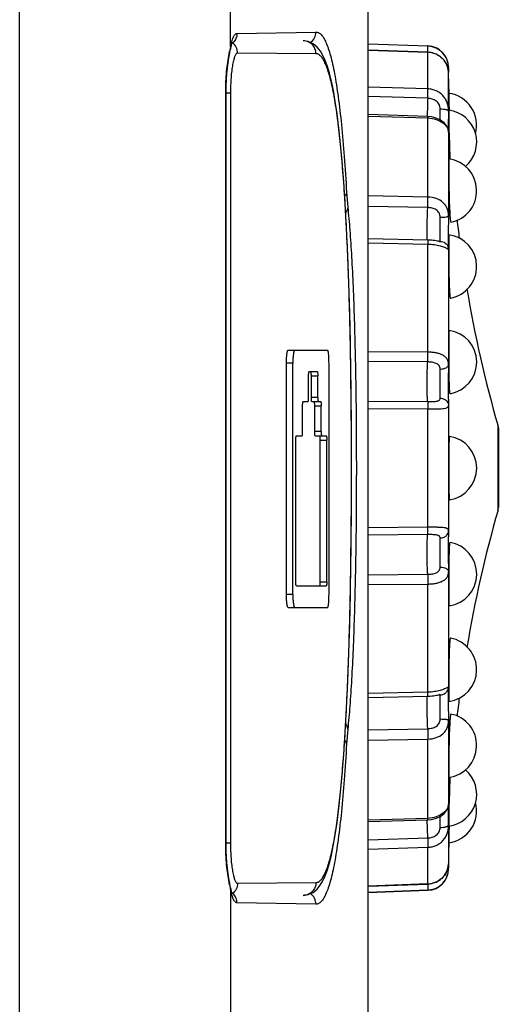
# Model space of a CAD drawing. Header units: millimetres. Extents: x 802 to 9345, y -804 to 1180.
# Tile 27 of 189: x 1367 to 1378, y -275 to -253. Entities that reach past the tile are written whole.
import ezdxf

# ---------------------------------------------------------------- set-up
doc = ezdxf.new("R2010")
doc.units = ezdxf.units.MM
doc.header["$LTSCALE"] = 30.734
doc.layers.get('0').update_dxf_attribs({"linetype": 'CONTINUOUS'})

msp = doc.modelspace()

# ---------------------------------------------------------------- linework, layer by layer
at = {"linetype": 'Continuous'}
for p, q in [((1366.551, -284.52), (1366.551, -178.975)), ((1371.472, -253.156), (1371.472, -179.475)), ((1374.685, -276.175), (1374.685, -249.464)), ((1371.624, -252.832), (1373.469, -252.8)), ((1371.472, -253.156), (1371.49, -253.075)), ((1374.685, -253.077), (1376.083, -253.126)), ((1376.083, -253.132), (1374.685, -253.084)), ((1376.08, -253.228), (1376.083, -253.132)), ((1376.083, -253.132), (1376.083, -253.126)), ((1371.47, -253.216), (1371.476, -253.192)), ((1373.469, -253.306), (1371.641, -253.29)), ((1376.083, -253.271), (1374.685, -253.222)), ((1374.685, -253.225), (1376.083, -253.274)), ((1376.078, -253.27), (1376.08, -253.228)), ((1376.083, -253.271), (1376.083, -253.274)), ((1376.083, -254.127), (1376.083, -253.274)), ((1376.566, -254.648), (1376.566, -253.629)), ((1376.557, -253.657), (1376.566, -253.735)), ((1376.083, -254.127), (1374.685, -254.085)), ((1371.363, -254.136), (1371.374, -254.136)), ((1371.363, -271.815), (1371.363, -254.136)), ((1371.374, -271.815), (1371.374, -254.136)), ((1371.474, -254.225), (1371.374, -254.225)), ((1371.474, -254.225), (1371.474, -271.725)), ((1376.078, -254.346), (1374.685, -254.304)), ((1376.078, -254.346), (1376.083, -254.127)), ((1376.082, -254.77), (1374.685, -254.728)), ((1374.685, -254.762), (1376.083, -254.804)), ((1376.164, -254.778), (1376.082, -254.77)), ((1376.082, -254.77), (1376.083, -254.804)), ((1376.373, -254.853), (1376.371, -254.592)), ((1376.566, -254.648), (1376.566, -254.648)), ((1376.57, -254.623), (1376.569, -254.642)), ((1376.569, -254.642), (1376.569, -254.645)), ((1376.569, -254.66), (1376.57, -254.804)), ((1376.083, -256.652), (1376.083, -254.804)), ((1376.566, -255.103), (1376.566, -254.837)), ((1376.57, -254.804), (1376.571, -254.834)), ((1376.566, -255.121), (1376.566, -255.103)), ((1376.566, -255.133), (1376.566, -257.093)), ((1376.575, -255.133), (1376.576, -255.152)), ((1376.576, -255.152), (1376.576, -255.173)), ((1376.576, -255.173), (1376.596, -255.738)), ((1376.572, -255.76), (1376.569, -255.902)), ((1376.596, -255.738), (1376.597, -255.76)), ((1374.184, -256.537), (1374.211, -256.886)), ((1376.083, -256.652), (1374.685, -256.623)), ((1376.078, -256.896), (1376.083, -256.652)), ((1376.078, -256.896), (1374.685, -256.868)), ((1376.372, -257.646), (1376.371, -257.122)), ((1376.566, -257.813), (1376.566, -257.303)), ((1376.068, -257.637), (1376.066, -257.48)), ((1376.08, -257.653), (1374.685, -257.625)), ((1374.685, -257.718), (1376.083, -257.747)), ((1376.069, -257.657), (1376.068, -257.637)), ((1376.089, -257.654), (1376.08, -257.653)), ((1376.08, -257.653), (1376.083, -257.747)), ((1376.083, -260.27), (1376.083, -257.747)), ((1376.355, -257.691), (1376.355, -257.691)), ((1376.355, -257.691), (1376.361, -257.691)), ((1376.361, -257.691), (1376.366, -257.69)), ((1376.366, -257.69), (1376.371, -257.685)), ((1376.541, -257.858), (1376.565, -257.88)), ((1376.566, -257.829), (1376.566, -257.813)), ((1376.566, -257.828), (1376.566, -257.815)), ((1376.566, -257.867), (1376.566, -257.829)), ((1376.566, -257.833), (1376.566, -257.829)), ((1376.566, -257.882), (1376.566, -257.853)), ((1376.566, -257.877), (1376.566, -257.867)), ((1376.566, -257.877), (1376.566, -257.878)), ((1376.566, -257.882), (1376.566, -257.878)), ((1376.566, -257.882), (1376.566, -260.557)), ((1376.569, -257.813), (1376.569, -257.836)), ((1376.569, -257.836), (1376.569, -257.876)), ((1376.569, -257.876), (1376.569, -257.88)), ((1372.82, -260.225), (1373.743, -260.225)), ((1376.083, -260.27), (1374.685, -260.26)), ((1376.078, -260.497), (1376.083, -260.27)), ((1376.078, -260.497), (1374.685, -260.487)), ((1372.93, -260.525), (1372.779, -260.525)), ((1372.779, -265.925), (1372.779, -260.525)), ((1372.93, -265.925), (1372.93, -260.525)), ((1373.31, -260.725), (1373.501, -260.725)), ((1373.774, -265.925), (1373.774, -260.525)), ((1376.371, -261.344), (1376.371, -260.665)), ((1376.566, -261.369), (1376.566, -260.751)), ((1376.57, -260.559), (1376.57, -260.565)), ((1376.571, -260.71), (1376.572, -260.752)), ((1373.297, -261.325), (1373.297, -260.825)), ((1373.362, -260.825), (1373.513, -260.825)), ((1373.362, -261.325), (1373.362, -260.825)), ((1373.513, -261.325), (1373.513, -260.825)), ((1373.171, -261.425), (1373.285, -261.425)), ((1373.513, -261.325), (1373.362, -261.325)), ((1373.373, -261.425), (1373.581, -261.425)), ((1374.685, -261.414), (1376.078, -261.424)), ((1376.078, -261.424), (1376.083, -261.594)), ((1373.158, -262.125), (1373.158, -261.525)), ((1373.441, -261.525), (1373.592, -261.525)), ((1373.441, -262.125), (1373.441, -261.525)), ((1373.592, -262.125), (1373.592, -261.525)), ((1374.685, -261.584), (1376.083, -261.594)), ((1376.083, -264.356), (1376.083, -261.594)), ((1376.566, -261.509), (1376.566, -264.44)), ((1373.592, -262.125), (1373.441, -262.125)), ((1377.72, -261.996), (1377.72, -263.955)), ((1377.72, -261.996), (1377.728, -262.051)), ((1377.728, -262.056), (1377.728, -263.895)), ((1372.999, -265.625), (1372.999, -262.325)), ((1373.012, -262.225), (1373.145, -262.225)), ((1373.452, -262.225), (1373.711, -262.225)), ((1373.571, -262.325), (1373.722, -262.325)), ((1373.571, -265.625), (1373.571, -262.325)), ((1373.722, -265.625), (1373.722, -262.325)), ((1377.72, -263.955), (1377.728, -263.9)), ((1376.083, -264.356), (1374.685, -264.367)), ((1376.078, -264.527), (1376.083, -264.356)), ((1376.078, -264.527), (1374.685, -264.537)), ((1376.371, -265.286), (1376.371, -264.606)), ((1376.566, -264.442), (1376.566, -264.44)), ((1376.566, -265.199), (1376.566, -264.582)), ((1376.572, -265.198), (1376.571, -265.241)), ((1374.685, -265.464), (1376.078, -265.453)), ((1376.078, -265.453), (1376.083, -265.68)), ((1376.566, -265.393), (1376.566, -268.069)), ((1376.57, -265.386), (1376.57, -265.392)), ((1373.012, -265.725), (1373.711, -265.725)), ((1373.571, -265.625), (1373.722, -265.625)), ((1374.685, -265.69), (1376.083, -265.68)), ((1376.083, -268.204), (1376.083, -265.68)), ((1372.93, -265.925), (1372.779, -265.925)), ((1372.82, -266.225), (1373.743, -266.225)), ((1376.555, -268.083), (1376.541, -268.093)), ((1376.566, -268.069), (1376.555, -268.083)), ((1376.566, -268.073), (1376.566, -268.069)), ((1376.566, -268.074), (1376.566, -268.073)), ((1376.566, -268.121), (1376.566, -268.073)), ((1376.566, -268.085), (1376.566, -268.074)), ((1376.566, -268.122), (1376.566, -268.085)), ((1376.569, -268.071), (1376.569, -268.076)), ((1376.569, -268.076), (1376.569, -268.115)), ((1376.083, -268.204), (1374.685, -268.232)), ((1374.685, -268.326), (1376.08, -268.297)), ((1376.066, -268.471), (1376.068, -268.314)), ((1376.068, -268.314), (1376.069, -268.294)), ((1376.08, -268.297), (1376.083, -268.204)), ((1376.355, -268.259), (1376.355, -268.259)), ((1376.361, -268.26), (1376.355, -268.259)), ((1376.371, -268.266), (1376.363, -268.26)), ((1376.372, -268.304), (1376.371, -268.266)), ((1376.371, -268.829), (1376.372, -268.304)), ((1376.566, -268.137), (1376.566, -268.122)), ((1376.566, -268.136), (1376.566, -268.123)), ((1376.566, -268.648), (1376.566, -268.137)), ((1376.569, -268.115), (1376.569, -268.138)), ((1376.566, -268.858), (1376.566, -270.818)), ((1374.211, -269.065), (1374.184, -269.414)), ((1374.685, -269.083), (1376.078, -269.055)), ((1376.078, -269.055), (1376.083, -269.299)), ((1374.685, -269.327), (1376.083, -269.299)), ((1376.083, -271.147), (1376.083, -269.299)), ((1376.569, -270.049), (1376.572, -270.191)), ((1376.596, -270.213), (1376.576, -270.778)), ((1376.597, -270.191), (1376.596, -270.213)), ((1376.597, -270.183), (1376.597, -270.191)), ((1376.566, -270.858), (1376.566, -270.818)), ((1376.566, -270.865), (1376.566, -270.819)), ((1376.566, -270.877), (1376.566, -270.858)), ((1376.576, -270.799), (1376.575, -270.818)), ((1376.576, -270.778), (1376.576, -270.799)), ((1376.566, -271.085), (1376.566, -270.865)), ((1376.566, -270.887), (1376.566, -270.877)), ((1376.566, -271.014), (1376.566, -270.887)), ((1376.566, -271.042), (1376.566, -271.014)), ((1376.566, -271.046), (1376.566, -271.042)), ((1376.566, -271.086), (1376.566, -271.046)), ((1376.566, -271.151), (1376.566, -271.085)), ((1376.566, -271.111), (1376.566, -271.086)), ((1376.083, -271.147), (1374.685, -271.189)), ((1374.685, -271.223), (1376.082, -271.181)), ((1376.078, -271.605), (1376.067, -271.179)), ((1376.082, -271.181), (1376.083, -271.147)), ((1376.371, -271.359), (1376.373, -271.098)), ((1376.566, -271.114), (1376.566, -271.111)), ((1376.566, -271.207), (1376.566, -271.151)), ((1376.566, -271.268), (1376.566, -271.207)), ((1376.566, -271.303), (1376.566, -271.268)), ((1376.566, -271.303), (1376.566, -272.107)), ((1376.57, -271.147), (1376.569, -271.291)), ((1376.569, -271.291), (1376.57, -271.322)), ((1376.571, -271.116), (1376.57, -271.147)), ((1376.57, -271.322), (1376.57, -271.327)), ((1371.474, -271.725), (1371.374, -271.725)), ((1374.685, -271.647), (1376.078, -271.605)), ((1376.078, -271.605), (1376.083, -271.823)), ((1371.363, -271.815), (1371.374, -271.815)), ((1374.685, -271.866), (1376.083, -271.823)), ((1376.083, -272.677), (1376.083, -271.823)), ((1376.566, -272.107), (1376.566, -272.272)), ((1376.566, -272.272), (1376.566, -272.312)), ((1371.641, -272.661), (1373.469, -272.645)), ((1376.083, -272.677), (1374.685, -272.726)), ((1374.685, -272.729), (1376.083, -272.68)), ((1376.078, -272.681), (1376.08, -272.723)), ((1376.083, -272.68), (1376.083, -272.677)), ((1371.476, -272.761), (1371.47, -272.735)), ((1371.472, -272.795), (1371.472, -282.227)), ((1371.49, -272.876), (1371.472, -272.795)), ((1374.685, -272.867), (1376.083, -272.818)), ((1374.685, -272.874), (1376.083, -272.825)), ((1376.08, -272.723), (1376.083, -272.818)), ((1376.083, -272.825), (1376.083, -272.818)), ((1373.469, -273.151), (1371.624, -273.119))]:
    msp.add_line(p, q, dxfattribs=at)
for points in [[(1371.476, -253.192), (1371.486, -253.146), (1371.497, -253.107)], [(1371.497, -253.107), (1371.507, -253.076), (1371.515, -253.054), (1371.52, -253.042), (1371.522, -253.04)], [(1373.174, -272.945), (1373.288, -272.928), (1373.405, -272.874), (1373.498, -272.797), (1373.571, -272.706), (1373.632, -272.603), (1373.686, -272.485), (1373.736, -272.348), (1373.784, -272.189), (1373.83, -272.003), (1373.875, -271.786), (1373.919, -271.533), (1373.963, -271.243), (1374.005, -270.912), (1374.045, -270.54), (1374.083, -270.124), (1374.119, -269.66), (1374.152, -269.144), (1374.184, -268.573), (1374.212, -267.948), (1374.236, -267.287), (1374.257, -266.607), (1374.273, -265.908), (1374.286, -265.19), (1374.294, -264.46), (1374.3, -263.721), (1374.302, -262.978), (1374.3, -262.235), (1374.295, -261.496), (1374.286, -260.765), (1374.273, -260.048), (1374.257, -259.349), (1374.237, -258.668), (1374.212, -258.007), (1374.184, -257.382), (1374.153, -256.81), (1374.119, -256.294), (1374.083, -255.83), (1374.045, -255.414), (1374.005, -255.042), (1373.963, -254.711), (1373.92, -254.42), (1373.876, -254.167), (1373.83, -253.95), (1373.784, -253.764), (1373.737, -253.604), (1373.687, -253.467), (1373.633, -253.348), (1373.572, -253.245), (1373.499, -253.154), (1373.406, -253.077), (1373.289, -253.023), (1373.174, -253.006)], [(1371.374, -254.136), (1371.375, -254.047), (1371.38, -253.912), (1371.389, -253.778), (1371.402, -253.646), (1371.418, -253.519), (1371.436, -253.4), (1371.456, -253.289), (1371.47, -253.216)], [(1376.566, -253.742), (1376.559, -253.667), (1376.525, -253.558), (1376.463, -253.458), (1376.378, -253.376), (1376.274, -253.314), (1376.159, -253.279), (1376.083, -253.271)], [(1376.566, -255.133), (1376.553, -255.057), (1376.517, -254.984), (1376.46, -254.916), (1376.38, -254.856), (1376.28, -254.808), (1376.164, -254.778)], [(1376.349, -257.689), (1376.329, -257.684), (1376.304, -257.679), (1376.276, -257.674), (1376.244, -257.668), (1376.209, -257.663), (1376.171, -257.659), (1376.131, -257.656), (1376.089, -257.654)], [(1376.368, -257.692), (1376.368, -257.692), (1376.362, -257.691), (1376.349, -257.689)], [(1376.08, -268.297), (1376.092, -268.297), (1376.134, -268.295), (1376.174, -268.292), (1376.211, -268.287), (1376.246, -268.282), (1376.278, -268.277), (1376.306, -268.271), (1376.33, -268.266), (1376.35, -268.262), (1376.363, -268.259), (1376.365, -268.259)], [(1376.082, -271.181), (1376.167, -271.173), (1376.282, -271.142), (1376.382, -271.094), (1376.461, -271.034), (1376.518, -270.967), (1376.554, -270.894), (1376.566, -270.818)], [(1371.47, -272.735), (1371.457, -272.664), (1371.437, -272.554), (1371.418, -272.435), (1371.402, -272.308), (1371.39, -272.177), (1371.38, -272.043), (1371.375, -271.907), (1371.374, -271.815)], [(1376.083, -272.68), (1376.162, -272.671), (1376.278, -272.635), (1376.381, -272.573), (1376.465, -272.489), (1376.527, -272.39), (1376.56, -272.28), (1376.566, -272.208)], [(1371.497, -272.845), (1371.487, -272.806), (1371.476, -272.761)], [(1371.52, -272.909), (1371.521, -272.911), (1371.52, -272.909), (1371.515, -272.897), (1371.507, -272.875), (1371.497, -272.845)]]:
    msp.add_lwpolyline(points, dxfattribs=at)
for centre, radius, start, end in [((1373.169, -252.8), 0.3, 304.8025, 0.0636), ((1376.47, -254.246), 5.115, 167.6898, 168.3377), ((1371.326, -252.835), 0.297, 308.4825, 315.9425), ((1376.066, -253.626), 0.5, 359.7587, 88), ((1376.375, -254.227), 5.019, 168.3374, 168.8485), ((1376.065, -253.797), 0.524, 75.878, 87.9959), ((1376.066, -253.791), 0.517, 75.337, 75.8595), ((1376.066, -253.792), 0.518, 63.4897, 75.3364), ((1376.069, -253.786), 0.512, 63.1446, 63.469), ((1376.102, -253.756), 0.466, 25.9226, 31.2383), ((1376.113, -253.75), 0.454, 20.2733, 25.9014), ((1376.126, -253.745), 0.44, 11.6486, 20.2795), ((1376.483, -253.64), 0.0828, 359.7643, 7.6506), ((1409.423, -253.772), 32.858, 179.7708, 179.9084), ((1376.164, -253.741), 0.402, 0.0023, 0.8048), ((1406.566, -253.754), 30, 180.2586, 180.9124), ((1376.472, -254.975), 0.75, 344.734, 82.5243), ((1409.005, -253.76), 32.439, 180.8337, 181.5216), ((1398.588, -255.137), 22.524, 177.9886, 179.0719), ((1376.551, -254.648), 0.0152, 359.8539, 7.9594), ((1438.959, -254.83), 62.393, 179.8326, 180.00586), ((1379.689, -254.658), 3.119, 179.7477, 180.0251), ((1376.472, -255.367), 0.75, 310.5203, 82.4772), ((1408.106, -254.497), 31.537, 180.6134, 181.1563), ((1376.472, -256.503), 0.75, 281.3774, 82.3374), ((1450.276, -257.293), 73.711, 179.8459, 180.00732), ((1406.566, -253.754), 30, 186.5669, 187.3934), ((1376.472, -258.273), 0.75, 280.6122, 82.0625), ((1373.529, -257.607), 2.842, 358.6038, 359.2117), ((1375.47, -257.655), 0.902, 358.1086, 358.6207), ((1376.415, -258.048), 0.229, 56.5076, 56.7877), ((1376.37, -257.882), 0.196, 1.3703, 17.7803), ((1376.558, -257.883), 0.00776, 19.8349, 23.5202), ((1385.253, -257.827), 8.687, 180.0413, 180.1715), ((1406.566, -253.754), 30, 189.6711, 195.9455), ((1376.472, -260.503), 0.75, 279.776, 81.6199), ((1424.137, -260.273), 47.568, 180.0002, 180.344), ((1437.589, -260.739), 61.023, 179.83048, 180.01104), ((1410.279, -260.353), 33.71, 180.3595, 180.6061), ((1399.847, -261.396), 23.281, 179.934, 180.2817), ((1376.472, -262.975), 0.75, 278.9984, 81.0017), ((1406.566, -272.197), 30, 164.0545, 170.3289), ((1408.534, -264.571), 31.968, 179.7655, 180.0186), ((1376.472, -265.448), 0.75, 278.3801, 80.2239), ((1425.751, -265.228), 49.185, 179.9667, 180.1913), ((1408.223, -265.58), 31.653, 179.3859, 179.6484), ((1422.739, -265.673), 46.169, 179.6508, 180.005), ((1376.472, -267.678), 0.75, 277.9375, 79.3879), ((1376.37, -268.069), 0.196, 342.2237, 358.6547), ((1406.566, -272.197), 30, 172.6066, 173.4331), ((1450.269, -268.658), 73.703, 179.99266, 180.1541), ((1376.472, -269.448), 0.75, 277.6626, 78.6227), ((1376.472, -270.584), 0.75, 277.5228, 49.4797), ((1376.472, -270.975), 0.75, 277.4757, 15.266), ((1407.539, -271.445), 30.97, 178.8387, 179.3908), ((1432.218, -271.13), 55.652, 179.9832, 180.1779), ((1376.551, -271.303), 0.0152, 352.0549, 0.1302), ((1408.321, -272.177), 31.755, 178.471, 179.1737), ((1406.566, -272.197), 30, 179.0876, 179.7413), ((1376.148, -272.21), 0.417, 348.6027, 359.2824), ((1376.164, -272.21), 0.402, 359.3157, 359.998), ((1409.045, -272.18), 32.479, 180.0897, 180.23), ((1376.066, -272.325), 0.5, 272, 0.2413), ((1376.105, -272.196), 0.463, 328.4792, 334.3315), ((1376.115, -272.201), 0.452, 334.3285, 340.2157), ((1376.131, -272.207), 0.435, 340.1623, 348.6566), ((1376.388, -271.721), 5.032, 191.1523, 191.662), ((1376.065, -272.154), 0.524, 272.0041, 284.293), ((1376.491, -271.7), 5.137, 191.6637, 192.3088), ((1371.326, -273.115), 0.297, 44.0574, 51.5199), ((1373.169, -273.151), 0.3, 359.9365, 55.204)]:
    msp.add_arc(centre, radius, start, end, dxfattribs=at)
for points, knots in [([(1371.49, -253.075), (1371.499, -253.04), (1371.513, -252.99), (1371.536, -252.931), (1371.553, -252.896), (1371.57, -252.869), (1371.587, -252.848), (1371.605, -252.835), (1371.618, -252.832), (1371.624, -252.832)], [0, 0, 0, 0, 0.374984, 0.529738, 0.66234, 0.773227, 0.8638, 0.937261, 1, 1, 1, 1]), ([(1371.624, -252.832), (1371.624, -252.87), (1371.609, -252.948), (1371.566, -253.015), (1371.539, -253.042)], [0, 0, 0, 0, 0.501038, 1, 1, 1, 1]), ([(1373.469, -252.8), (1373.48, -252.8), (1373.501, -252.802), (1373.532, -252.814), (1373.562, -252.833), (1373.604, -252.872), (1373.655, -252.942), (1373.709, -253.051), (1373.761, -253.19), (1373.812, -253.358), (1373.86, -253.556), (1373.906, -253.783), (1373.949, -254.038), (1374.006, -254.432), (1374.07, -254.99), (1374.133, -255.731), (1374.168, -256.258), (1374.184, -256.537)], [0, 0, 0, 0, 0.007972, 0.016299, 0.02541, 0.035636, 0.060262, 0.09133, 0.129326, 0.174452, 0.226764, 0.286227, 0.352746, 0.426182, 0.593051, 0.785057, 1, 1, 1, 1]), ([(1371.472, -253.156), (1371.473, -253.161), (1371.475, -253.181), (1371.473, -253.201), (1371.47, -253.216)], [0, 0, 0, 0, 0.253385, 1, 1, 1, 1]), ([(1371.641, -253.29), (1371.641, -253.243), (1371.619, -253.148), (1371.556, -253.074), (1371.518, -253.047)], [0, 0, 0, 0, 0.501403, 1, 1, 1, 1]), ([(1373.469, -253.306), (1373.469, -253.267), (1373.454, -253.189), (1373.389, -253.089), (1373.291, -253.022), (1373.213, -253.006), (1373.174, -253.006)], [0, 0, 0, 0, 0.250696, 0.500981, 0.750693, 1, 1, 1, 1]), ([(1376.566, -253.639), (1376.566, -253.577), (1376.544, -253.451), (1376.459, -253.312), (1376.362, -253.225), (1376.276, -253.175), (1376.182, -253.142), (1376.116, -253.133), (1376.083, -253.132)], [0, 0, 0, 0, 0.238319, 0.487914, 0.615356, 0.743366, 0.871653, 1, 1, 1, 1]), ([(1371.363, -254.136), (1371.363, -253.977), (1371.379, -253.682), (1371.425, -253.39), (1371.451, -253.256)], [0, 0, 0, 0, 0.539107, 1, 1, 1, 1]), ([(1371.641, -253.29), (1371.635, -253.29), (1371.623, -253.294), (1371.607, -253.308), (1371.591, -253.331), (1371.576, -253.362), (1371.562, -253.4), (1371.548, -253.447), (1371.535, -253.501), (1371.518, -253.587), (1371.5, -253.709), (1371.485, -253.869), (1371.476, -254.044), (1371.474, -254.164), (1371.474, -254.225)], [0, 0, 0, 0, 0.017043, 0.038247, 0.06588, 0.100833, 0.143362, 0.193403, 0.250704, 0.314881, 0.461785, 0.629163, 0.810883, 1, 1, 1, 1]), ([(1373.469, -272.645), (1373.478, -272.645), (1373.496, -272.643), (1373.532, -272.63), (1373.577, -272.597), (1373.625, -272.536), (1373.672, -272.454), (1373.718, -272.35), (1373.761, -272.224), (1373.804, -272.075), (1373.861, -271.835), (1373.926, -271.482), (1373.994, -270.996), (1374.055, -270.434), (1374.109, -269.799), (1374.156, -269.099), (1374.195, -268.339), (1374.229, -267.527), (1374.265, -266.364), (1374.294, -264.842), (1374.305, -262.975), (1374.294, -261.109), (1374.265, -259.587), (1374.229, -258.423), (1374.195, -257.612), (1374.156, -256.852), (1374.109, -256.151), (1374.055, -255.517), (1373.994, -254.954), (1373.926, -254.469), (1373.861, -254.116), (1373.804, -253.876), (1373.761, -253.727), (1373.718, -253.601), (1373.672, -253.497), (1373.625, -253.414), (1373.577, -253.354), (1373.532, -253.321), (1373.496, -253.308), (1373.478, -253.306), (1373.469, -253.306)], [0, 0, 0, 0, 0.001329, 0.00271, 0.005832, 0.009697, 0.014473, 0.020242, 0.027046, 0.0349, 0.043808, 0.064753, 0.089767, 0.118656, 0.151176, 0.187035, 0.225901, 0.267409, 0.311165, 0.403719, 0.5, 0.596281, 0.688835, 0.732591, 0.774099, 0.812965, 0.848824, 0.881344, 0.910233, 0.935247, 0.956192, 0.9651, 0.972954, 0.979758, 0.985527, 0.990303, 0.994168, 0.99729, 0.998671, 1, 1, 1, 1]), ([(1376.3, -253.329), (1376.342, -253.35), (1376.418, -253.403), (1376.477, -253.475), (1376.501, -253.514)], [0, 0, 0, 0, 0.508859, 1, 1, 1, 1]), ([(1376.527, -253.565), (1376.537, -253.573), (1376.554, -253.593), (1376.563, -253.617), (1376.565, -253.629)], [0, 0, 0, 0, 0.526122, 1, 1, 1, 1]), ([(1376.566, -254.645), (1376.566, -254.612), (1376.561, -254.546), (1376.536, -254.45), (1376.494, -254.361), (1376.435, -254.282), (1376.361, -254.217), (1376.276, -254.168), (1376.182, -254.137), (1376.116, -254.128), (1376.083, -254.127)], [0, 0, 0, 0, 0.125843, 0.251307, 0.376047, 0.500292, 0.62449, 0.749086, 0.874316, 1, 1, 1, 1]), ([(1376.371, -254.592), (1376.371, -254.575), (1376.367, -254.54), (1376.349, -254.489), (1376.318, -254.445), (1376.266, -254.397), (1376.184, -254.358), (1376.113, -254.347), (1376.078, -254.346)], [0, 0, 0, 0, 0.122763, 0.247848, 0.373575, 0.499204, 0.749252, 1, 1, 1, 1]), ([(1376.371, -254.592), (1376.395, -254.592), (1376.431, -254.594), (1376.476, -254.601), (1376.505, -254.607), (1376.529, -254.615), (1376.551, -254.625), (1376.564, -254.637), (1376.566, -254.646)], [0, 0, 0, 0, 0.351088, 0.511224, 0.654237, 0.776146, 0.874154, 1, 1, 1, 1]), ([(1376.083, -254.804), (1376.148, -254.806), (1376.273, -254.828), (1376.409, -254.897), (1376.491, -254.969), (1376.544, -255.037), (1376.566, -255.097), (1376.566, -255.133)], [0, 0, 0, 0, 0.308542, 0.591443, 0.7163, 0.826647, 1, 1, 1, 1]), ([(1376.569, -255.902), (1376.569, -255.984), (1376.57, -256.171), (1376.574, -256.467), (1376.581, -256.769), (1376.59, -256.965), (1376.596, -257.054)], [0, 0, 0, 0, 0.214106, 0.488211, 0.768594, 1, 1, 1, 1]), ([(1374.184, -256.537), (1374.183, -256.553), (1374.173, -256.585), (1374.153, -256.613), (1374.142, -256.626)], [0, 0, 0, 0, 0.476197, 1, 1, 1, 1]), ([(1376.566, -257.093), (1376.566, -257.063), (1376.561, -257.003), (1376.537, -256.918), (1376.494, -256.841), (1376.414, -256.752), (1376.274, -256.675), (1376.148, -256.654), (1376.083, -256.652)], [0, 0, 0, 0, 0.12373, 0.243899, 0.362641, 0.482693, 0.733319, 1, 1, 1, 1]), ([(1374.211, -256.886), (1374.21, -256.908), (1374.201, -256.954), (1374.178, -256.994), (1374.164, -257.013)], [0, 0, 0, 0, 0.4908, 1, 1, 1, 1]), ([(1374.211, -256.886), (1374.23, -257.064), (1374.264, -257.45), (1374.304, -258.069), (1374.338, -258.764), (1374.376, -259.811), (1374.405, -261.222), (1374.416, -262.975), (1374.405, -264.729), (1374.376, -266.14), (1374.338, -267.187), (1374.304, -267.881), (1374.264, -268.501), (1374.23, -268.886), (1374.211, -269.065)], [0, 0, 0, 0, 0.044211, 0.095329, 0.152664, 0.21538, 0.35309, 0.5, 0.646911, 0.784621, 0.847336, 0.904671, 0.95579, 1, 1, 1, 1]), ([(1376.066, -257.48), (1376.066, -257.383), (1376.068, -257.188), (1376.074, -256.994), (1376.078, -256.896)], [0, 0, 0, 0, 0.499628, 1, 1, 1, 1]), ([(1376.371, -257.122), (1376.371, -257.105), (1376.367, -257.07), (1376.349, -257.022), (1376.318, -256.98), (1376.278, -256.948), (1376.232, -256.925), (1376.166, -256.903), (1376.113, -256.897), (1376.078, -256.896)], [0, 0, 0, 0, 0.12646, 0.250046, 0.371891, 0.494143, 0.618139, 0.744135, 1, 1, 1, 1]), ([(1376.596, -257.054), (1376.597, -257.068), (1376.598, -257.094), (1376.602, -257.132), (1376.605, -257.163), (1376.608, -257.19), (1376.611, -257.21), (1376.614, -257.226), (1376.616, -257.234), (1376.619, -257.239), (1376.62, -257.239)], [0, 0, 0, 0, 0.226156, 0.425872, 0.597476, 0.739636, 0.851215, 0.931504, 0.980283, 1, 1, 1, 1]), ([(1376.371, -257.122), (1376.396, -257.122), (1376.442, -257.121), (1376.496, -257.117), (1376.531, -257.111), (1376.548, -257.107), (1376.557, -257.103), (1376.563, -257.1), (1376.566, -257.097), (1376.566, -257.095)], [0, 0, 0, 0, 0.375357, 0.69257, 0.814919, 0.907272, 0.941522, 0.967812, 1, 1, 1, 1]), ([(1376.575, -257.53), (1376.575, -257.53), (1376.574, -257.532), (1376.574, -257.535), (1376.573, -257.541), (1376.572, -257.549), (1376.572, -257.56), (1376.572, -257.572), (1376.571, -257.587), (1376.571, -257.612), (1376.57, -257.647), (1376.57, -257.695), (1376.569, -257.751), (1376.569, -257.79), (1376.569, -257.811)], [0, 0, 0, 0, 0.0047, 0.017137, 0.0378, 0.066707, 0.103771, 0.148887, 0.201935, 0.262732, 0.406736, 0.579108, 0.777747, 1, 1, 1, 1]), ([(1376.083, -257.747), (1376.134, -257.748), (1376.23, -257.756), (1376.36, -257.782), (1376.453, -257.813), (1376.509, -257.839), (1376.531, -257.851), (1376.54, -257.857)], [0, 0, 0, 0, 0.318238, 0.607232, 0.841506, 0.931224, 1, 1, 1, 1]), ([(1376.371, -257.685), (1376.391, -257.685), (1376.433, -257.692), (1376.488, -257.721), (1376.532, -257.765), (1376.55, -257.802), (1376.556, -257.822)], [0, 0, 0, 0, 0.251402, 0.502052, 0.751571, 1, 1, 1, 1]), ([(1376.569, -257.88), (1376.569, -257.94), (1376.57, -258.064), (1376.571, -258.254), (1376.574, -258.415), (1376.576, -258.542), (1376.578, -258.63), (1376.581, -258.712), (1376.584, -258.787), (1376.588, -258.852), (1376.591, -258.907), (1376.596, -258.95), (1376.599, -258.979), (1376.603, -258.996), (1376.605, -259.003), (1376.606, -259.007), (1376.608, -259.009), (1376.609, -259.01), (1376.61, -259.01)], [0, 0, 0, 0, 0.158232, 0.329621, 0.502144, 0.585006, 0.66362, 0.736586, 0.802608, 0.860504, 0.909253, 0.948007, 0.976114, 0.986048, 0.993213, 0.99578, 0.997705, 1, 1, 1, 1]), ([(1376.581, -259.761), (1376.58, -259.761), (1376.579, -259.765), (1376.578, -259.771), (1376.576, -259.783), (1376.575, -259.798), (1376.574, -259.818), (1376.573, -259.843), (1376.572, -259.871), (1376.571, -259.916), (1376.571, -259.982), (1376.57, -260.07), (1376.569, -260.169), (1376.569, -260.238), (1376.569, -260.273)], [0, 0, 0, 0, 0.005133, 0.018427, 0.040418, 0.071082, 0.110251, 0.157687, 0.213113, 0.276172, 0.423611, 0.596308, 0.790083, 1, 1, 1, 1]), ([(1372.779, -260.525), (1372.779, -260.487), (1372.781, -260.416), (1372.788, -260.333), (1372.796, -260.283), (1372.8, -260.261), (1372.804, -260.249), (1372.808, -260.239), (1372.812, -260.231), (1372.817, -260.225), (1372.82, -260.225)], [0, 0, 0, 0, 0.374723, 0.692478, 0.814984, 0.865178, 0.907505, 0.941785, 0.968099, 1, 1, 1, 1]), ([(1372.971, -260.225), (1372.968, -260.225), (1372.963, -260.231), (1372.959, -260.239), (1372.955, -260.249), (1372.952, -260.261), (1372.947, -260.283), (1372.939, -260.333), (1372.932, -260.416), (1372.93, -260.487), (1372.93, -260.525)], [0, 0, 0, 0, 0.031886, 0.058197, 0.092475, 0.134801, 0.184996, 0.307504, 0.625267, 1, 1, 1, 1]), ([(1373.774, -260.525), (1373.774, -260.487), (1373.773, -260.431), (1373.769, -260.361), (1373.765, -260.316), (1373.762, -260.283), (1373.758, -260.261), (1373.755, -260.249), (1373.752, -260.239), (1373.749, -260.232), (1373.747, -260.227), (1373.744, -260.225), (1373.743, -260.225)], [0, 0, 0, 0, 0.377362, 0.547833, 0.697347, 0.820392, 0.870596, 0.912688, 0.946405, 0.971688, 0.988921, 1, 1, 1, 1]), ([(1376.566, -260.557), (1376.566, -260.535), (1376.561, -260.492), (1376.536, -260.431), (1376.492, -260.38), (1376.432, -260.339), (1376.358, -260.309), (1376.273, -260.287), (1376.18, -260.274), (1376.116, -260.271), (1376.083, -260.27)], [0, 0, 0, 0, 0.105575, 0.206455, 0.310429, 0.424377, 0.551708, 0.692204, 0.843104, 1, 1, 1, 1]), ([(1376.066, -261.031), (1376.066, -260.93), (1376.067, -260.785), (1376.072, -260.607), (1376.076, -260.53), (1376.078, -260.497)], [0, 0, 0, 0, 0.571175, 0.815421, 1, 1, 1, 1]), ([(1376.371, -260.665), (1376.371, -260.65), (1376.367, -260.621), (1376.349, -260.582), (1376.317, -260.552), (1376.277, -260.53), (1376.232, -260.515), (1376.165, -260.501), (1376.113, -260.498), (1376.078, -260.497)], [0, 0, 0, 0, 0.115881, 0.226465, 0.338944, 0.458651, 0.586395, 0.720599, 1, 1, 1, 1]), ([(1373.297, -260.825), (1373.297, -260.813), (1373.298, -260.789), (1373.3, -260.761), (1373.303, -260.743), (1373.305, -260.734), (1373.307, -260.728), (1373.309, -260.725), (1373.31, -260.725)], [0, 0, 0, 0, 0.376051, 0.694911, 0.817714, 0.91015, 0.969964, 1, 1, 1, 1]), ([(1373.362, -260.825), (1373.362, -260.813), (1373.361, -260.789), (1373.359, -260.761), (1373.357, -260.743), (1373.355, -260.734), (1373.353, -260.728), (1373.351, -260.725), (1373.35, -260.725)], [0, 0, 0, 0, 0.376785, 0.696261, 0.819222, 0.911622, 0.971067, 1, 1, 1, 1]), ([(1373.501, -260.725), (1373.502, -260.725), (1373.504, -260.728), (1373.506, -260.734), (1373.508, -260.743), (1373.51, -260.761), (1373.512, -260.789), (1373.513, -260.813), (1373.513, -260.825)], [0, 0, 0, 0, 0.028922, 0.088362, 0.180763, 0.303725, 0.623208, 1, 1, 1, 1]), ([(1376.371, -260.665), (1376.396, -260.664), (1376.444, -260.659), (1376.499, -260.64), (1376.533, -260.618), (1376.551, -260.6), (1376.563, -260.58), (1376.566, -260.566), (1376.566, -260.559)], [0, 0, 0, 0, 0.314492, 0.594412, 0.714708, 0.82053, 0.914007, 1, 1, 1, 1]), ([(1376.572, -260.752), (1376.572, -260.787), (1376.573, -260.853), (1376.575, -260.948), (1376.578, -261.033), (1376.581, -261.104), (1376.584, -261.162), (1376.588, -261.2), (1376.591, -261.223), (1376.593, -261.232), (1376.595, -261.238), (1376.596, -261.241), (1376.598, -261.243), (1376.599, -261.242)], [0, 0, 0, 0, 0.211001, 0.405051, 0.577538, 0.724373, 0.842085, 0.927936, 0.958312, 0.980172, 0.987938, 0.993664, 1, 1, 1, 1]), ([(1376.078, -261.424), (1376.076, -261.419), (1376.075, -261.405), (1376.072, -261.379), (1376.071, -261.342), (1376.069, -261.294), (1376.068, -261.238), (1376.066, -261.149), (1376.066, -261.08), (1376.066, -261.031)], [0, 0, 0, 0, 0.038415, 0.105629, 0.200898, 0.32278, 0.467697, 0.631584, 1, 1, 1, 1]), ([(1373.158, -261.525), (1373.158, -261.513), (1373.158, -261.489), (1373.161, -261.461), (1373.163, -261.443), (1373.166, -261.434), (1373.167, -261.428), (1373.17, -261.425), (1373.171, -261.425)], [0, 0, 0, 0, 0.37554, 0.693972, 0.816662, 0.909118, 0.969192, 1, 1, 1, 1]), ([(1373.285, -261.425), (1373.286, -261.425), (1373.288, -261.423), (1373.29, -261.417), (1373.292, -261.408), (1373.295, -261.39), (1373.297, -261.362), (1373.297, -261.338), (1373.297, -261.325)], [0, 0, 0, 0, 0.030163, 0.090009, 0.182438, 0.305218, 0.62402, 1, 1, 1, 1]), ([(1373.373, -261.425), (1373.372, -261.425), (1373.37, -261.422), (1373.368, -261.417), (1373.366, -261.408), (1373.364, -261.39), (1373.362, -261.362), (1373.362, -261.338), (1373.362, -261.325)], [0, 0, 0, 0, 0.02881, 0.088225, 0.180632, 0.303615, 0.623147, 1, 1, 1, 1]), ([(1373.441, -261.525), (1373.441, -261.513), (1373.441, -261.494), (1373.439, -261.47), (1373.438, -261.455), (1373.436, -261.443), (1373.434, -261.434), (1373.433, -261.428), (1373.431, -261.425), (1373.43, -261.425)], [0, 0, 0, 0, 0.377076, 0.547405, 0.696837, 0.819862, 0.91225, 0.971542, 1, 1, 1, 1]), ([(1373.513, -261.325), (1373.513, -261.338), (1373.513, -261.362), (1373.515, -261.39), (1373.517, -261.408), (1373.519, -261.417), (1373.521, -261.422), (1373.523, -261.425), (1373.524, -261.425)], [0, 0, 0, 0, 0.376861, 0.696399, 0.819383, 0.911791, 0.971202, 1, 1, 1, 1]), ([(1373.581, -261.425), (1373.582, -261.425), (1373.584, -261.428), (1373.585, -261.434), (1373.587, -261.443), (1373.589, -261.455), (1373.59, -261.47), (1373.591, -261.494), (1373.592, -261.513), (1373.592, -261.525)], [0, 0, 0, 0, 0.028447, 0.087735, 0.180123, 0.30315, 0.452585, 0.622917, 1, 1, 1, 1]), ([(1376.078, -261.424), (1376.095, -261.424), (1376.13, -261.424), (1376.182, -261.423), (1376.231, -261.421), (1376.276, -261.416), (1376.31, -261.409), (1376.333, -261.401), (1376.347, -261.393), (1376.358, -261.383), (1376.368, -261.368), (1376.371, -261.354), (1376.371, -261.344)], [0, 0, 0, 0, 0.161216, 0.318867, 0.469412, 0.608428, 0.730433, 0.783642, 0.831481, 0.874893, 0.915871, 1, 1, 1, 1]), ([(1376.371, -261.344), (1376.401, -261.345), (1376.46, -261.357), (1376.51, -261.392), (1376.529, -261.414)], [0, 0, 0, 0, 0.515965, 1, 1, 1, 1]), ([(1376.529, -261.414), (1376.54, -261.427), (1376.559, -261.457), (1376.566, -261.492), (1376.566, -261.509)], [0, 0, 0, 0, 0.509358, 1, 1, 1, 1]), ([(1376.083, -261.594), (1376.116, -261.595), (1376.18, -261.595), (1376.272, -261.595), (1376.356, -261.593), (1376.428, -261.589), (1376.48, -261.582), (1376.514, -261.572), (1376.537, -261.562), (1376.556, -261.547), (1376.565, -261.527), (1376.566, -261.516), (1376.566, -261.511)], [0, 0, 0, 0, 0.189232, 0.369579, 0.533708, 0.675279, 0.789626, 0.836105, 0.875832, 0.939651, 0.96891, 1, 1, 1, 1]), ([(1373.145, -262.225), (1373.146, -262.225), (1373.148, -262.223), (1373.15, -262.217), (1373.153, -262.208), (1373.155, -262.19), (1373.157, -262.162), (1373.158, -262.138), (1373.158, -262.125)], [0, 0, 0, 0, 0.030936, 0.091043, 0.183493, 0.30616, 0.624533, 1, 1, 1, 1]), ([(1373.452, -262.225), (1373.451, -262.225), (1373.449, -262.222), (1373.447, -262.217), (1373.446, -262.208), (1373.444, -262.195), (1373.443, -262.18), (1373.441, -262.157), (1373.441, -262.138), (1373.441, -262.125)], [0, 0, 0, 0, 0.028336, 0.087599, 0.179994, 0.303041, 0.452499, 0.622856, 1, 1, 1, 1]), ([(1373.592, -262.125), (1373.592, -262.138), (1373.592, -262.157), (1373.594, -262.18), (1373.595, -262.195), (1373.596, -262.208), (1373.598, -262.217), (1373.6, -262.222), (1373.602, -262.225), (1373.603, -262.225)], [0, 0, 0, 0, 0.377151, 0.547512, 0.696972, 0.820021, 0.912416, 0.971675, 1, 1, 1, 1]), ([(1372.999, -262.325), (1372.999, -262.313), (1372.999, -262.289), (1373.002, -262.261), (1373.004, -262.243), (1373.007, -262.234), (1373.009, -262.228), (1373.011, -262.225), (1373.012, -262.225)], [0, 0, 0, 0, 0.374969, 0.692923, 0.815487, 0.90797, 0.968339, 1, 1, 1, 1]), ([(1373.571, -262.325), (1373.571, -262.313), (1373.571, -262.294), (1373.569, -262.27), (1373.568, -262.255), (1373.567, -262.243), (1373.565, -262.234), (1373.563, -262.228), (1373.561, -262.225), (1373.561, -262.225)], [0, 0, 0, 0, 0.37759, 0.548153, 0.697779, 0.820921, 0.913297, 0.972341, 1, 1, 1, 1]), ([(1373.711, -262.225), (1373.712, -262.225), (1373.714, -262.228), (1373.716, -262.234), (1373.718, -262.243), (1373.719, -262.255), (1373.72, -262.27), (1373.722, -262.294), (1373.722, -262.313), (1373.722, -262.325)], [0, 0, 0, 0, 0.027648, 0.08669, 0.179065, 0.302209, 0.451837, 0.622403, 1, 1, 1, 1]), ([(1376.589, -262.235), (1376.588, -262.234), (1376.586, -262.238), (1376.585, -262.242), (1376.583, -262.252), (1376.581, -262.268), (1376.579, -262.292), (1376.577, -262.323), (1376.576, -262.36), (1376.574, -262.403), (1376.573, -262.471), (1376.571, -262.568), (1376.57, -262.695), (1376.57, -262.832), (1376.569, -262.927), (1376.569, -262.975)], [0, 0, 0, 0, 0.005639, 0.011642, 0.019959, 0.043588, 0.076418, 0.118181, 0.168472, 0.22682, 0.292646, 0.444137, 0.617076, 0.804779, 1, 1, 1, 1]), ([(1376.569, -262.975), (1376.569, -263.024), (1376.57, -263.118), (1376.57, -263.256), (1376.571, -263.383), (1376.573, -263.479), (1376.574, -263.548), (1376.576, -263.591), (1376.577, -263.628), (1376.579, -263.659), (1376.581, -263.683), (1376.583, -263.699), (1376.585, -263.708), (1376.586, -263.713), (1376.588, -263.716), (1376.589, -263.716)], [0, 0, 0, 0, 0.195222, 0.382926, 0.555865, 0.707356, 0.773182, 0.83153, 0.881821, 0.923584, 0.956413, 0.980042, 0.988359, 0.994362, 1, 1, 1, 1]), ([(1376.566, -264.44), (1376.566, -264.434), (1376.565, -264.424), (1376.556, -264.404), (1376.537, -264.389), (1376.514, -264.378), (1376.48, -264.369), (1376.428, -264.362), (1376.356, -264.358), (1376.272, -264.356), (1376.18, -264.356), (1376.116, -264.356), (1376.083, -264.356)], [0, 0, 0, 0, 0.03109, 0.060349, 0.124168, 0.163895, 0.210374, 0.324722, 0.466292, 0.630422, 0.810769, 1, 1, 1, 1]), ([(1376.066, -264.919), (1376.066, -264.871), (1376.066, -264.801), (1376.068, -264.713), (1376.069, -264.656), (1376.071, -264.609), (1376.072, -264.572), (1376.075, -264.546), (1376.076, -264.532), (1376.078, -264.527)], [0, 0, 0, 0, 0.368416, 0.532303, 0.67722, 0.799102, 0.894371, 0.961585, 1, 1, 1, 1]), ([(1376.371, -264.606), (1376.371, -264.597), (1376.368, -264.583), (1376.358, -264.568), (1376.347, -264.558), (1376.333, -264.55), (1376.31, -264.542), (1376.276, -264.535), (1376.231, -264.53), (1376.182, -264.528), (1376.13, -264.527), (1376.095, -264.527), (1376.078, -264.527)], [0, 0, 0, 0, 0.084129, 0.125107, 0.168519, 0.216358, 0.269567, 0.391572, 0.530588, 0.681133, 0.838784, 1, 1, 1, 1]), ([(1376.371, -264.606), (1376.401, -264.606), (1376.46, -264.594), (1376.51, -264.558), (1376.529, -264.537)], [0, 0, 0, 0, 0.515968, 1, 1, 1, 1]), ([(1376.529, -264.537), (1376.54, -264.523), (1376.559, -264.493), (1376.566, -264.459), (1376.566, -264.442)], [0, 0, 0, 0, 0.509366, 1, 1, 1, 1]), ([(1376.599, -264.708), (1376.598, -264.708), (1376.596, -264.71), (1376.595, -264.713), (1376.593, -264.719), (1376.591, -264.728), (1376.588, -264.751), (1376.584, -264.789), (1376.581, -264.846), (1376.578, -264.918), (1376.575, -265.002), (1376.573, -265.097), (1376.572, -265.163), (1376.572, -265.198)], [0, 0, 0, 0, 0.006339, 0.012066, 0.019832, 0.041691, 0.072065, 0.157906, 0.275605, 0.42243, 0.594914, 0.788972, 1, 1, 1, 1]), ([(1376.078, -265.453), (1376.076, -265.421), (1376.072, -265.344), (1376.067, -265.166), (1376.066, -265.021), (1376.066, -264.919)], [0, 0, 0, 0, 0.184579, 0.428825, 1, 1, 1, 1]), ([(1376.078, -265.453), (1376.113, -265.453), (1376.165, -265.45), (1376.232, -265.436), (1376.277, -265.421), (1376.317, -265.399), (1376.349, -265.369), (1376.367, -265.329), (1376.371, -265.301), (1376.371, -265.286)], [0, 0, 0, 0, 0.279401, 0.413605, 0.541348, 0.661056, 0.773534, 0.884119, 1, 1, 1, 1]), ([(1376.371, -265.286), (1376.396, -265.286), (1376.444, -265.292), (1376.499, -265.31), (1376.533, -265.332), (1376.551, -265.35), (1376.563, -265.371), (1376.566, -265.385), (1376.566, -265.392)], [0, 0, 0, 0, 0.314478, 0.594389, 0.714685, 0.82051, 0.913996, 1, 1, 1, 1]), ([(1376.083, -265.68), (1376.116, -265.68), (1376.18, -265.677), (1376.273, -265.664), (1376.358, -265.642), (1376.432, -265.611), (1376.492, -265.571), (1376.536, -265.52), (1376.561, -265.459), (1376.566, -265.416), (1376.566, -265.394)], [0, 0, 0, 0, 0.156896, 0.307796, 0.448292, 0.575623, 0.689571, 0.793545, 0.894425, 1, 1, 1, 1]), ([(1373.012, -265.725), (1373.011, -265.725), (1373.009, -265.723), (1373.007, -265.717), (1373.004, -265.708), (1373.002, -265.69), (1372.999, -265.662), (1372.999, -265.638), (1372.999, -265.625)], [0, 0, 0, 0, 0.031661, 0.09203, 0.184512, 0.307075, 0.625033, 1, 1, 1, 1]), ([(1373.561, -265.725), (1373.561, -265.725), (1373.563, -265.722), (1373.565, -265.717), (1373.567, -265.708), (1373.568, -265.695), (1373.569, -265.68), (1373.571, -265.657), (1373.571, -265.638), (1373.571, -265.625)], [0, 0, 0, 0, 0.027659, 0.086703, 0.17908, 0.302224, 0.451848, 0.622408, 1, 1, 1, 1]), ([(1373.722, -265.625), (1373.722, -265.638), (1373.722, -265.657), (1373.72, -265.68), (1373.719, -265.695), (1373.718, -265.708), (1373.716, -265.717), (1373.714, -265.722), (1373.712, -265.725), (1373.711, -265.725)], [0, 0, 0, 0, 0.377599, 0.548162, 0.697788, 0.820934, 0.913311, 0.972352, 1, 1, 1, 1]), ([(1376.569, -265.677), (1376.569, -265.713), (1376.569, -265.782), (1376.57, -265.881), (1376.571, -265.969), (1376.571, -266.034), (1376.572, -266.08), (1376.573, -266.108), (1376.574, -266.132), (1376.575, -266.153), (1376.576, -266.168), (1376.578, -266.18), (1376.579, -266.186), (1376.58, -266.19), (1376.581, -266.19)], [0, 0, 0, 0, 0.209914, 0.403686, 0.576382, 0.72382, 0.786879, 0.842306, 0.889742, 0.928912, 0.959577, 0.98157, 0.994865, 1, 1, 1, 1]), ([(1372.82, -266.225), (1372.817, -266.225), (1372.812, -266.22), (1372.808, -266.212), (1372.804, -266.202), (1372.8, -266.19), (1372.796, -266.168), (1372.788, -266.118), (1372.781, -266.035), (1372.779, -265.964), (1372.779, -265.925)], [0, 0, 0, 0, 0.031901, 0.058215, 0.092494, 0.134822, 0.185016, 0.307522, 0.625277, 1, 1, 1, 1]), ([(1372.93, -265.925), (1372.93, -265.964), (1372.932, -266.035), (1372.939, -266.118), (1372.947, -266.168), (1372.952, -266.19), (1372.955, -266.202), (1372.959, -266.212), (1372.963, -266.22), (1372.968, -266.225), (1372.971, -266.225)], [0, 0, 0, 0, 0.374733, 0.692496, 0.815004, 0.865199, 0.907525, 0.941803, 0.968114, 1, 1, 1, 1]), ([(1373.743, -266.225), (1373.744, -266.225), (1373.747, -266.224), (1373.749, -266.219), (1373.752, -266.212), (1373.755, -266.202), (1373.758, -266.189), (1373.762, -266.168), (1373.765, -266.135), (1373.769, -266.09), (1373.773, -266.019), (1373.774, -265.964), (1373.774, -265.925)], [0, 0, 0, 0, 0.011079, 0.028312, 0.053595, 0.087312, 0.129405, 0.179608, 0.302653, 0.452168, 0.622639, 1, 1, 1, 1]), ([(1376.61, -266.941), (1376.609, -266.94), (1376.608, -266.942), (1376.606, -266.944), (1376.605, -266.948), (1376.603, -266.955), (1376.599, -266.972), (1376.596, -267.001), (1376.591, -267.044), (1376.588, -267.099), (1376.584, -267.164), (1376.581, -267.238), (1376.578, -267.321), (1376.576, -267.409), (1376.574, -267.535), (1376.571, -267.697), (1376.57, -267.887), (1376.569, -268.011), (1376.569, -268.071)], [0, 0, 0, 0, 0.002295, 0.00422, 0.006787, 0.013953, 0.023887, 0.051997, 0.090755, 0.139508, 0.197409, 0.263435, 0.336406, 0.415023, 0.497888, 0.670411, 0.84179, 1, 1, 1, 1]), ([(1376.541, -268.093), (1376.532, -268.099), (1376.51, -268.111), (1376.453, -268.138), (1376.361, -268.168), (1376.23, -268.195), (1376.134, -268.203), (1376.083, -268.204)], [0, 0, 0, 0, 0.068309, 0.157717, 0.391831, 0.681161, 1, 1, 1, 1]), ([(1376.371, -268.266), (1376.391, -268.266), (1376.433, -268.258), (1376.488, -268.23), (1376.532, -268.185), (1376.55, -268.148), (1376.556, -268.129)], [0, 0, 0, 0, 0.251403, 0.502054, 0.751573, 1, 1, 1, 1]), ([(1376.569, -268.138), (1376.569, -268.159), (1376.569, -268.199), (1376.57, -268.255), (1376.57, -268.303), (1376.571, -268.339), (1376.571, -268.363), (1376.572, -268.378), (1376.572, -268.391), (1376.572, -268.401), (1376.573, -268.409), (1376.574, -268.415), (1376.574, -268.418), (1376.575, -268.421), (1376.575, -268.421)], [0, 0, 0, 0, 0.222172, 0.420787, 0.593163, 0.73719, 0.798001, 0.851065, 0.896195, 0.933273, 0.96219, 0.982862, 0.995303, 1, 1, 1, 1]), ([(1376.078, -269.055), (1376.074, -268.957), (1376.068, -268.763), (1376.066, -268.568), (1376.066, -268.471)], [0, 0, 0, 0, 0.500372, 1, 1, 1, 1]), ([(1376.62, -268.712), (1376.619, -268.712), (1376.616, -268.717), (1376.614, -268.725), (1376.611, -268.74), (1376.608, -268.761), (1376.605, -268.787), (1376.602, -268.819), (1376.598, -268.857), (1376.597, -268.883), (1376.596, -268.897)], [0, 0, 0, 0, 0.019709, 0.068486, 0.148777, 0.260359, 0.402525, 0.574133, 0.77385, 1, 1, 1, 1]), ([(1374.211, -269.065), (1374.21, -269.043), (1374.201, -268.997), (1374.178, -268.957), (1374.164, -268.938)], [0, 0, 0, 0, 0.490799, 1, 1, 1, 1]), ([(1376.078, -269.055), (1376.113, -269.054), (1376.166, -269.047), (1376.232, -269.026), (1376.278, -269.002), (1376.318, -268.97), (1376.349, -268.929), (1376.367, -268.881), (1376.371, -268.846), (1376.371, -268.829)], [0, 0, 0, 0, 0.255865, 0.381861, 0.505856, 0.628109, 0.749954, 0.87354, 1, 1, 1, 1]), ([(1376.083, -269.299), (1376.148, -269.297), (1376.274, -269.276), (1376.414, -269.199), (1376.494, -269.11), (1376.537, -269.033), (1376.561, -268.948), (1376.566, -268.888), (1376.566, -268.858)], [0, 0, 0, 0, 0.266681, 0.517307, 0.637359, 0.756101, 0.87627, 1, 1, 1, 1]), ([(1376.371, -268.829), (1376.396, -268.829), (1376.442, -268.83), (1376.496, -268.834), (1376.531, -268.84), (1376.548, -268.844), (1376.557, -268.848), (1376.563, -268.85), (1376.566, -268.854), (1376.566, -268.856)], [0, 0, 0, 0, 0.375329, 0.692527, 0.814876, 0.907234, 0.94149, 0.967789, 1, 1, 1, 1]), ([(1376.596, -268.897), (1376.59, -268.986), (1376.581, -269.183), (1376.574, -269.484), (1376.57, -269.779), (1376.569, -269.967), (1376.569, -270.049)], [0, 0, 0, 0, 0.231465, 0.511846, 0.78592, 1, 1, 1, 1]), ([(1374.184, -269.414), (1374.168, -269.692), (1374.133, -270.219), (1374.07, -270.961), (1374.006, -271.519), (1373.949, -271.913), (1373.906, -272.168), (1373.86, -272.395), (1373.812, -272.592), (1373.761, -272.761), (1373.709, -272.9), (1373.655, -273.009), (1373.604, -273.079), (1373.562, -273.118), (1373.532, -273.137), (1373.501, -273.149), (1373.48, -273.151), (1373.469, -273.151)], [0, 0, 0, 0, 0.214943, 0.406949, 0.573818, 0.647254, 0.713773, 0.773236, 0.825548, 0.870674, 0.90867, 0.939738, 0.964364, 0.97459, 0.983701, 0.992028, 1, 1, 1, 1]), ([(1374.184, -269.414), (1374.183, -269.398), (1374.173, -269.366), (1374.153, -269.338), (1374.142, -269.325)], [0, 0, 0, 0, 0.476199, 1, 1, 1, 1]), ([(1376.566, -270.818), (1376.566, -270.854), (1376.544, -270.913), (1376.491, -270.981), (1376.409, -271.054), (1376.273, -271.123), (1376.148, -271.145), (1376.083, -271.147)], [0, 0, 0, 0, 0.173353, 0.2837, 0.408557, 0.691458, 1, 1, 1, 1]), ([(1376.083, -271.823), (1376.116, -271.822), (1376.182, -271.814), (1376.276, -271.783), (1376.361, -271.734), (1376.435, -271.669), (1376.494, -271.59), (1376.536, -271.501), (1376.561, -271.405), (1376.566, -271.339), (1376.566, -271.306)], [0, 0, 0, 0, 0.125684, 0.250914, 0.37551, 0.499708, 0.623952, 0.748693, 0.874157, 1, 1, 1, 1]), ([(1376.371, -271.359), (1376.395, -271.359), (1376.431, -271.356), (1376.476, -271.35), (1376.505, -271.343), (1376.529, -271.335), (1376.551, -271.326), (1376.564, -271.314), (1376.566, -271.305)], [0, 0, 0, 0, 0.35111, 0.511255, 0.654275, 0.776186, 0.874189, 1, 1, 1, 1]), ([(1376.078, -271.605), (1376.113, -271.604), (1376.184, -271.593), (1376.266, -271.554), (1376.318, -271.506), (1376.349, -271.461), (1376.367, -271.411), (1376.371, -271.376), (1376.371, -271.359)], [0, 0, 0, 0, 0.250748, 0.500796, 0.626425, 0.752152, 0.877236, 1, 1, 1, 1]), ([(1371.474, -271.725), (1371.474, -271.787), (1371.476, -271.907), (1371.485, -272.082), (1371.5, -272.242), (1371.518, -272.364), (1371.535, -272.45), (1371.548, -272.504), (1371.562, -272.55), (1371.576, -272.589), (1371.591, -272.62), (1371.607, -272.643), (1371.623, -272.657), (1371.635, -272.661), (1371.641, -272.661)], [0, 0, 0, 0, 0.189117, 0.370837, 0.538215, 0.685119, 0.749296, 0.806597, 0.856638, 0.899167, 0.93412, 0.961753, 0.982957, 1, 1, 1, 1]), ([(1371.451, -272.695), (1371.425, -272.561), (1371.379, -272.269), (1371.363, -271.974), (1371.363, -271.815)], [0, 0, 0, 0, 0.460891, 1, 1, 1, 1]), ([(1376.083, -272.818), (1376.116, -272.817), (1376.182, -272.808), (1376.276, -272.776), (1376.362, -272.725), (1376.459, -272.638), (1376.544, -272.5), (1376.566, -272.373), (1376.566, -272.312)], [0, 0, 0, 0, 0.128347, 0.256635, 0.384643, 0.512086, 0.761681, 1, 1, 1, 1]), ([(1376.5, -272.439), (1376.467, -272.492), (1376.377, -272.589), (1376.258, -272.645), (1376.194, -272.661)], [0, 0, 0, 0, 0.490237, 1, 1, 1, 1]), ([(1376.528, -272.386), (1376.539, -272.376), (1376.558, -272.353), (1376.566, -272.324), (1376.566, -272.31)], [0, 0, 0, 0, 0.527777, 1, 1, 1, 1]), ([(1371.641, -272.661), (1371.641, -272.708), (1371.619, -272.802), (1371.556, -272.877), (1371.518, -272.904)], [0, 0, 0, 0, 0.501403, 1, 1, 1, 1]), ([(1373.469, -272.645), (1373.469, -272.684), (1373.454, -272.762), (1373.389, -272.861), (1373.291, -272.928), (1373.213, -272.945), (1373.174, -272.945)], [0, 0, 0, 0, 0.250696, 0.500981, 0.750693, 1, 1, 1, 1]), ([(1371.472, -272.795), (1371.473, -272.79), (1371.475, -272.77), (1371.473, -272.75), (1371.47, -272.735)], [0, 0, 0, 0, 0.253384, 1, 1, 1, 1]), ([(1371.624, -273.119), (1371.618, -273.119), (1371.605, -273.115), (1371.587, -273.102), (1371.57, -273.082), (1371.553, -273.055), (1371.536, -273.02), (1371.513, -272.961), (1371.499, -272.911), (1371.49, -272.876)], [0, 0, 0, 0, 0.062754, 0.136225, 0.226802, 0.337689, 0.470287, 0.625035, 1, 1, 1, 1]), ([(1371.624, -273.119), (1371.624, -273.08), (1371.609, -273.003), (1371.566, -272.936), (1371.539, -272.909)], [0, 0, 0, 0, 0.501038, 1, 1, 1, 1])]:
    msp.add_open_spline(points, degree=3, knots=knots, dxfattribs=at)
for points in [[(1376.566, -257.829), (1376.566, -257.829), (1376.566, -257.828), (1376.566, -257.828)], [(1376.566, -257.88), (1376.566, -257.881), (1376.566, -257.881), (1376.566, -257.882)], [(1376.569, -257.811), (1376.569, -257.812), (1376.569, -257.813), (1376.569, -257.813)], [(1376.363, -268.26), (1376.363, -268.26), (1376.362, -268.26), (1376.361, -268.26)], [(1376.566, -268.123), (1376.566, -268.122), (1376.566, -268.122), (1376.566, -268.121)]]:
    msp.add_open_spline(points, degree=3, dxfattribs=at)

doc.saveas('drawing.dxf')
